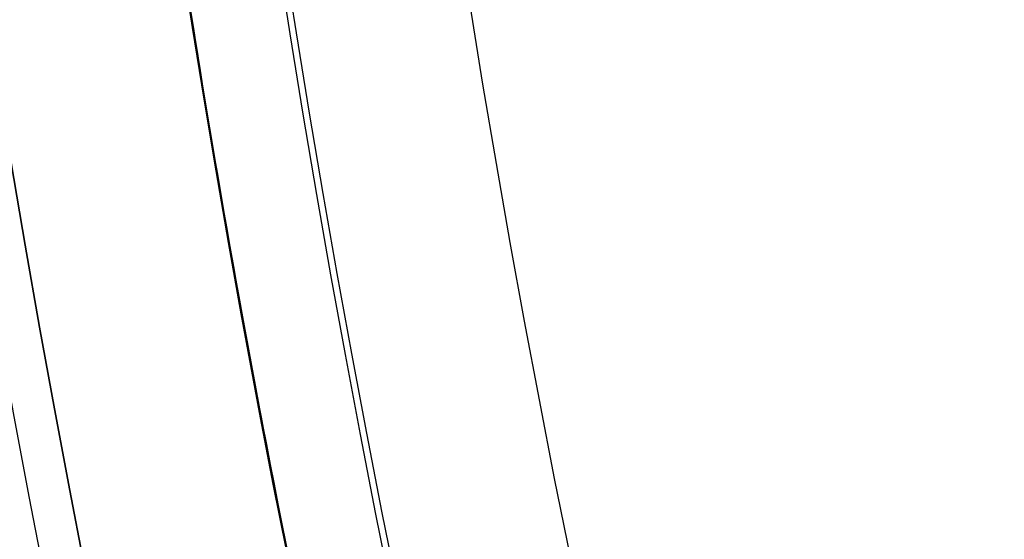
# Model space of a CAD drawing. Header units: millimetres. Extents: x -171 to 4, y -171 to 4.
# Tile 33 of 163: x -143.712 to -143.354, y -139.878 to -139.69. Entities that reach past the tile are written whole.
import ezdxf

# ---------------------------------------------------------------- set-up
doc = ezdxf.new("R2010")
doc.units = ezdxf.units.MM
doc.layers.add('Layer 01', color=18, linetype='Continuous', true_color=0x000000)

# ---------------------------------------------------------------- blocks, each defined once
blk = doc.blocks.new('91290A204_Alloy Steel Socket Head Screw')
at = {"layer": 'Layer 01', "color": 7, "true_color": 0xf6f6f3}
blk.add_circle((160.0062533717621, -4.459e-13, 83.54821749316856), 4.85, dxfattribs=at)
for centre, radius in [((160.006253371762, -4.601e-13, 84.0950924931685), 4.87745873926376), ((160.006253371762, -4.582e-13, 82.9426337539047), 4.725)]:
    blk.add_arc(centre, radius, 270, 90, dxfattribs=at)
at = {"layer": 'Layer 01', "color": 7, "true_color": 0xf6f6f3, "extrusion": (0, 0, -1)}
for centre, radius, end in [((-160.006253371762, -4.582e-13, -84.0288012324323), 4.85, 270), ((-160.006253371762, -4.582e-13, -83.0676337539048), 4.85, 270.0000000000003), ((-160.006253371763, -4.582e-13, -88.915175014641), 4.72745873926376, 270), ((-160.006253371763, -4.582e-13, -88.9426337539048), 4.66116747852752, 270)]:
    blk.add_arc(centre, radius, 90.00000000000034, end, dxfattribs=at)
blk = doc.blocks.new('95807A520_Stainless Steel Tapping Insert for Hardwood')
at = {"layer": 'Layer 01', "color": 7, "true_color": 0xf6f6f3, "extrusion": (0, -1, 0)}
for centre, radius, start, end in [((-111.866603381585, -2.64e-14, -16.1714280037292), 4.762500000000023, 180.0000000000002, 248.3999999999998), ((-111.866603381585, -4.26e-14, -14.50353545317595), 4.762499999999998, 318.3685682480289, 198.3356808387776), ((-111.866603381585, -4.43e-14, -5.888702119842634), 4.762500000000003, 180, 44.61106782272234), ((-111.866603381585, -4.43e-14, -4.23342800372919), 4.7625, 180, 3.95e-14)]:
    blk.add_arc(centre, radius, start, end, dxfattribs=at)
at = {"layer": 'Layer 01', "color": 7, "true_color": 0xf6f6f3}
for points, knots in [([(-117.21485285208, 14.2664280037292, -2.11999698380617), (-116.972172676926, 14.3009619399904, -2.638505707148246), (-116.653258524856, 14.3357033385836, -3.117764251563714), (-115.984369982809, 14.3944136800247, -3.855440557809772), (-115.546365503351, 14.4277890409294, -4.272427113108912), (-114.296924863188, 14.5162829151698, -4.988552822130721), (-113.615079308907, 14.5618335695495, -5.218764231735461), (-112.433012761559, 14.63676050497, -5.374217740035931), (-111.685416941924, 14.6794056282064, -5.412509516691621), (-110.175042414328, 14.7803270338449, -5.00249285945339), (-109.574754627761, 14.8247584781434, -4.70849787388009), (-108.621370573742, 14.9037682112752, -3.990056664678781), (-108.116487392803, 14.9456462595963, -3.510408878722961), (-107.395937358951, 15.0424591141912, -2.27502284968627), (-107.186085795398, 15.0867113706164, -1.67826394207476), (-107.021776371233, 15.1644374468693, -0.5780262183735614), (-106.99720447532, 15.205027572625, 0.0585179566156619), (-107.167072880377, 15.2570280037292, 0.771893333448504)], [0, 0, 0, 0, 3.89373456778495, 3.89373456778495, 6.772151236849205, 6.772151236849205, 9.594493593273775, 9.594493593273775, 11.49210393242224, 11.49210393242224, 12.88504231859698, 12.88504231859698, 14.00233571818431, 14.00233571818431, 14.87464618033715, 14.87464618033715, 15.55015912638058, 15.55015912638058, 15.55015912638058, 15.55015912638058]), ([(-114.857352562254, 15.2570280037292, 3.70632238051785), (-114.606189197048, 15.2431238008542, 3.926860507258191), (-114.33276359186, 15.2288903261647, 4.120651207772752), (-113.752304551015, 15.2003493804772, 4.447305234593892), (-113.44707415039, 15.1861192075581, 4.579724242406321), (-112.450592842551, 15.1419667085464, 4.894622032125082), (-111.794461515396, 15.1171903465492, 4.936360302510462), (-110.572802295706, 15.0674763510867, 4.823084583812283), (-109.949774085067, 15.0405232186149, 4.639986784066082), (-108.729460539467, 14.9842408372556, 4.005892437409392), (-108.21946500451, 14.959471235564, 3.559369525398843), (-107.407694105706, 14.9096259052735, 2.582571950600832), (-107.086344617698, 14.8826595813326, 1.994232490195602), (-106.659626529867, 14.826525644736, 0.645610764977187), (-106.611439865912, 14.8017623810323, -0.0509080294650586), (-106.699960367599, 14.7648597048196, -1.01677684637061), (-106.763989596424, 14.7516026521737, -1.35308866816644), (-107.057678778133, 14.7108315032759, -2.35596885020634), (-107.388030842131, 14.683511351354, -2.984918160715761), (-108.050788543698, 14.6451591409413, -3.800517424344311), (-108.296897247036, 14.6329396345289, -4.048612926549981), (-109.096275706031, 14.5945032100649, -4.716003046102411), (-109.711587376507, 14.567876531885, -5.055776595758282), (-111.114892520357, 14.5126307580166, -5.510559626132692), (-111.84726158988, 14.4879256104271, -5.573164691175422), (-113.238022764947, 14.4379743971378, -5.457491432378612), (-113.933121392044, 14.4114045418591, -5.262296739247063), (-114.819457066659, 14.3752710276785, -4.818125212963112), (-115.056692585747, 14.3653349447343, -4.676460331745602), (-115.638625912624, 14.3402401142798, -4.267927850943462), (-115.963274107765, 14.3259235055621, -3.977462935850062), (-116.531688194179, 14.296466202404, -3.341827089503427), (-116.777314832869, 14.2815076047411, -2.997857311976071), (-116.983262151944, 14.2664280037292, -2.63020201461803)], [-26.02334530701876, -26.02334530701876, -26.02334530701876, -26.02334530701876, -25.40158608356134, -25.40158608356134, -24.78428439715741, -24.78428439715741, -23.45753944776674, -23.45753944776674, -21.99471859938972, -21.99471859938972, -20.33068141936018, -20.33068141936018, -18.50661025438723, -18.50661025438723, -16.4458212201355, -16.4458212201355, -15.32561042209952, -15.32561042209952, -13.01845060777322, -13.01845060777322, -11.87911968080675, -11.87911968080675, -9.577616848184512, -9.577616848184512, -7.004808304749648, -7.004808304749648, -4.298051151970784, -4.298051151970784, -3.254137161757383, -3.254137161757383, -1.608245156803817, -1.608245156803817, 0, 0, 0, 0]), ([(-116.983262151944, 14.2664280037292, -2.63020201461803), (-117.186218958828, 14.2464890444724, -2.235380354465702), (-117.342794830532, 14.2264272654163, -1.818397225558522), (-117.555117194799, 14.1871943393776, -0.9640570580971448), (-117.611846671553, 14.1681404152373, -0.5299226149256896), (-117.630955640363, 14.1188842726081, 0.6451843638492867), (-117.500554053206, 14.0864519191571, 1.379444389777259), (-116.958544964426, 14.0185522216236, 2.78573545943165), (-116.541513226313, 13.9841194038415, 3.439994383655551), (-115.495591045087, 13.9209122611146, 4.52485316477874), (-114.885156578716, 13.8885444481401, 4.95302154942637), (-113.50903510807, 13.8206614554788, 5.566897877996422), (-112.752043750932, 13.7862235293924, 5.736207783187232), (-111.944947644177, 13.7523349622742, 5.752700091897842), (-111.905767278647, 13.7506967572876, 5.753099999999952), (-111.866603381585, 13.7490661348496, 5.75309999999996)], [0, 0, 0, 0, 1.337212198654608, 1.337212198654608, 2.651684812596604, 2.651684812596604, 4.876884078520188, 4.876884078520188, 7.189840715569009, 7.189840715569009, 9.413898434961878, 9.413898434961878, 11.72554801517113, 11.72554801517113, 11.84352534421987, 11.84352534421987, 11.84352534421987, 11.84352534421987]), ([(-111.866603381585, 13.7743030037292, 5.75309999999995), (-112.582367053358, 13.8041044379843, 5.753099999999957), (-113.292357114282, 13.8359691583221, 5.619523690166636), (-114.651028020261, 13.9016919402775, 5.088775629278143), (-115.283462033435, 13.9349420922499, 4.68762958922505), (-116.376690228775, 13.99831273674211, 3.652432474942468), (-116.821140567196, 14.03157240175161, 3.022238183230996), (-117.429330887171, 14.09941661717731, 1.644692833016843), (-117.594912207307, 14.13269144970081, 0.9140919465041), (-117.628697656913, 14.18025501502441, -0.2142839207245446), (-117.601284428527, 14.19651648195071, -0.6009440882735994), (-117.467832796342, 14.23089345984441, -1.371324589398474), (-117.360456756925, 14.24862304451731, -1.752672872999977), (-117.21485285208, 14.2664280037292, -2.11999698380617)], [0, 0, 0, 0, 2.158084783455, 2.158084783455, 4.392214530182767, 4.392214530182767, 6.691039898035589, 6.691039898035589, 8.925075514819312, 8.925075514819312, 10.08879164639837, 10.08879164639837, 11.27791687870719, 11.27791687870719, 11.27791687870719, 11.27791687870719]), ([(-111.866603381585, 12.1868030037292, 5.75309999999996), (-112.614671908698, 12.2179494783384, 5.75309999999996), (-113.35588492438, 12.2513268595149, 5.60719244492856), (-114.733987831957, 12.3184471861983, 5.04232215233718), (-115.358793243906, 12.3515449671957, 4.6315941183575), (-116.436941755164, 12.414613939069, 3.57748361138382), (-116.872700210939, 12.448512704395, 2.9369487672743), (-117.457178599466, 12.5164733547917, 1.546785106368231), (-117.609731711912, 12.5495862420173, 0.8146773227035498), (-117.629058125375, 12.6126847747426, -0.6928027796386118), (-117.485568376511, 12.6465192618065, -1.4537456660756), (-116.918354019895, 12.7144691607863, -2.850802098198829), (-116.50953721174, 12.7475981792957, -3.47714942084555), (-115.45921574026, 12.810728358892, -4.558337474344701), (-114.820762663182, 12.8444944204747, -4.99585051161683), (-113.43311885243, 12.9124326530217, -5.585112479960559), (-112.70129580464, 12.9455788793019, -5.740286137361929), (-111.92896089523, 12.97795232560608, -5.752846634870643), (-111.8977764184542, 12.97926246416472, -5.75309999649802), (-111.866603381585, 12.9805751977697, -5.753099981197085)], [-36.41258898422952, -36.41258898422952, -36.41258898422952, -36.41258898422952, -34.1546569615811, -34.1546569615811, -31.92033874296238, -31.92033874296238, -29.60736180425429, -29.60736180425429, -27.37355397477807, -27.37355397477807, -25.06248438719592, -25.06248438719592, -22.82914445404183, -22.82914445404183, -20.52003221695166, -20.52003221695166, -18.28711510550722, -18.28711510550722, -18.19313697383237, -18.19313697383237, -18.19313697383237, -18.19313697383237]), ([(-111.866603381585, 12.95524936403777, -5.753099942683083), (-112.5447569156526, 12.92649763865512, -5.753099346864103), (-113.2181449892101, 12.89697548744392, -5.633185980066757), (-114.575103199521, 12.8318556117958, -5.133262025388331), (-115.23456837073, 12.797389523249, -4.72687010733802), (-116.334055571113, 12.7338891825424, -3.69926326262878), (-116.771266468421, 12.701990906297, -3.096309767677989), (-117.406092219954, 12.6342408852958, -1.7320595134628), (-117.587377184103, 12.5997688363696, -0.9792088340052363), (-117.643070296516, 12.5362081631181, 0.5243072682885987), (-117.528309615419, 12.5044018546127, 1.26004588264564), (-117.017366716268, 12.4366805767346, 2.67491974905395), (-116.615592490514, 12.4022025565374, 3.33658420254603), (-115.595924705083, 12.338577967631, 4.44234403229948), (-114.99619111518, 12.3068672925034, 4.88345082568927), (-113.637092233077, 12.2391769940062, 5.52725013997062), (-112.886079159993, 12.2046930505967, 5.71366116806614), (-112.035912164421, 12.1686476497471, 5.75123299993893), (-111.951224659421, 12.1650894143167, 5.75309999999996), (-111.866603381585, 12.1615661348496, 5.75309999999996)], [-18.19459771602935, -18.19459771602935, -18.19459771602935, -18.19459771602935, -16.14908834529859, -16.14908834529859, -13.8392913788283, -13.8392913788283, -11.61716044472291, -11.61716044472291, -9.308763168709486, -9.308763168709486, -7.087676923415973, -7.087676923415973, -4.780697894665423, -4.780697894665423, -2.560628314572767, -2.560628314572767, -0.2550871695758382, -0.2550871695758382, 0, 0, 0, 0]), ([(-111.866603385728, 10.5993030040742, 5.75309999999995), (-112.6329796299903, 10.6312117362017, 5.753099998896), (-113.3918355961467, 10.6654483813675, 5.59996273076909), (-114.7805943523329, 10.7333514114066, 5.015433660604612), (-115.4010197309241, 10.766359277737, 4.599344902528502), (-116.4705555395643, 10.8292537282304, 3.534560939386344), (-116.9013345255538, 10.8635389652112, 2.888134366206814), (-117.4722472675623, 10.9315602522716, 1.490895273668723), (-117.6173905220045, 10.9645767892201, 0.7580323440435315), (-117.6220494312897, 11.0274879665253, -0.7510233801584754), (-117.4702973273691, 11.0617356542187, -1.512661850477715), (-116.8873870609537, 11.1297513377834, -2.904796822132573), (-116.4723545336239, 11.1627771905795, -3.526091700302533), (-115.4096789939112, 11.2257063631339, -4.597334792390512), (-114.7644194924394, 11.2599137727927, -5.02910179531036), (-113.368575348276, 11.3279233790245, -5.602704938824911), (-112.6358560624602, 11.3609592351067, -5.749315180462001), (-111.8858332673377, 11.39225193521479, -5.753075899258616), (-111.8762177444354, 11.39265349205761, -5.753099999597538), (-111.866603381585, 11.39305537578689, -5.753099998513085)], [-36.41429924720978, -36.41429924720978, -36.41429924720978, -36.41429924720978, -34.10144432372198, -34.10144432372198, -31.86867248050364, -31.86867248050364, -29.54910990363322, -29.54910990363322, -27.31710508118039, -27.31710508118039, -24.99912724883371, -24.99912724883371, -22.76786405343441, -22.76786405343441, -20.45150296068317, -20.45150296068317, -18.22095423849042, -18.22095423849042, -18.19198327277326, -18.19198327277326, -18.19198327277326, -18.19198327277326]), ([(-111.866603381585, 11.36763659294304, -5.753099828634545), (-112.4843942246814, 11.34125759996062, -5.753098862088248), (-113.098987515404, 11.31478847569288, -5.653582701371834), (-114.411735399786, 11.2525814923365, -5.215826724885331), (-115.081543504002, 11.2180714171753, -4.831854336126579), (-116.211070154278, 11.1539843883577, -3.842750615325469), (-116.667050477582, 11.1229075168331, -3.255290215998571), (-117.344806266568, 11.0554583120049, -1.91604709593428), (-117.550587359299, 11.0209444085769, -1.17233779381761), (-117.657590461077, 10.9567670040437, 0.3247375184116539), (-117.568465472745, 10.9258013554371, 1.06293291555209), (-117.108333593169, 10.8584029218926, 2.49109939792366), (-116.731751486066, 10.8238859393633, 3.16413455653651), (-115.755322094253, 10.7596144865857, 4.30334053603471), (-115.172896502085, 10.7287599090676, 4.76543388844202), (-113.841895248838, 10.6614156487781, 5.45700219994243), (-113.101316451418, 10.6268964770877, 5.67064647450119), (-112.182721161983, 10.5873401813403, 5.74659352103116), (-112.024577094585, 10.5806435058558, 5.75309999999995), (-111.866603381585, 10.5740661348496, 5.75309999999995)], [-18.19671116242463, -18.19671116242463, -18.19671116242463, -18.19671116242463, -16.33140960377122, -16.33140960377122, -14.02914718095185, -14.02914718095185, -11.81018757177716, -11.81018757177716, -9.509505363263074, -9.509505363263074, -7.291199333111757, -7.291199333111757, -4.992123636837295, -4.992123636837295, -2.774388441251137, -2.774388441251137, -0.4769460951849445, -0.4769460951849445, 0, 0, 0, 0]), ([(-111.866603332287, 9.01180299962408, 5.75309999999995), (-111.876217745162, 9.01220330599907, 5.75310000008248), (-111.885833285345, 9.01260407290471, 5.75307589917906), (-112.6358560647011, 9.04389677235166, 5.74931518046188), (-113.3685753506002, 9.07693262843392, 5.60270493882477), (-114.7644194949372, 9.14494223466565, 5.029101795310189), (-115.4096789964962, 9.17914964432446, 4.597334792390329), (-116.4723545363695, 9.24207881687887, 3.526091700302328), (-116.8873870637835, 9.27510466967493, 2.904796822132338), (-117.4702973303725, 9.34312035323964, 1.512661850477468), (-117.6220494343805, 9.37736804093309, 0.7510233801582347), (-117.6173905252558, 9.44027921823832, -0.7580323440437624), (-117.4722472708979, 9.47329575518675, -1.490895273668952), (-116.9013345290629, 9.54131704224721, -2.888134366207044), (-116.4705555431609, 9.57560227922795, -3.534560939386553), (-115.4010197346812, 9.63849672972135, -4.599344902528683), (-114.7805943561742, 9.67150459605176, -5.015433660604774), (-113.3918356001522, 9.739407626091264, -5.59996273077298), (-112.6329780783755, 9.773606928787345, -5.753099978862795), (-111.866603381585, 9.805552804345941, -5.753099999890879)], [-36.41469922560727, -36.41469922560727, -36.41469922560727, -36.41469922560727, -36.38577367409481, -36.38577367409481, -34.15871783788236, -34.15871783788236, -31.84598400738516, -31.84598400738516, -29.61821481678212, -29.61821481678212, -27.30386677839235, -27.30386677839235, -25.07535712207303, -25.07535712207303, -22.75942682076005, -22.75942682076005, -20.53015134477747, -20.53015134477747, -18.22091819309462, -18.22091819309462, -18.22091819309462, -18.22091819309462]), ([(-111.866603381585, 9.780045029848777, -5.753099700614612), (-112.4075545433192, 9.756938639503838, -5.753098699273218), (-112.9468622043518, 9.734022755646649, -5.67680020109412), (-114.187248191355, 9.67617702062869, -5.317229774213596), (-114.858593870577, 9.64224611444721, -4.970551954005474), (-116.030868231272, 9.5773800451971, -4.039478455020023), (-116.52055626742, 9.54662335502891, -3.463989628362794), (-117.252219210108, 9.479602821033, -2.157371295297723), (-117.487052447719, 9.44562843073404, -1.438653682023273), (-117.667885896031, 9.38065310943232, 0.0470042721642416), (-117.61270250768, 9.35002624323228, 0.799650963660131), (-117.216976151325, 9.28308432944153, 2.243530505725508), (-116.879497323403, 9.24906687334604, 2.920765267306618), (-115.965537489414, 9.18398060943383, 4.105416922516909), (-115.398693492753, 9.15347667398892, 4.602179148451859), (-114.103910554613, 9.08661755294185, 5.353055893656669), (-113.387680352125, 9.05255768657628, 5.59885051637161), (-112.386126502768, 9.00850003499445, 5.73552449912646), (-112.126244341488, 8.99737650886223, 5.75309999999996), (-111.866603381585, 8.98656613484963, 5.75309999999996)], [-18.19840131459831, -18.19840131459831, -18.19840131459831, -18.19840131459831, -16.56311627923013, -16.56311627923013, -14.30916997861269, -14.30916997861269, -12.05503436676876, -12.05503436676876, -9.799677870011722, -9.799677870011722, -7.548514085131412, -7.548514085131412, -5.291676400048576, -5.291676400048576, -3.043424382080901, -3.043424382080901, -0.7850390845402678, -0.7850390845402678, 0, 0, 0, 0]), ([(-111.866603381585, 7.42430300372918, 5.75309999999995), (-111.8977767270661, 7.42560093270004, 5.75309999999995), (-111.9289612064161, 7.42690369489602, 5.75284662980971), (-112.7012958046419, 7.45927712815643, 5.740286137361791), (-113.4331188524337, 7.49242335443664, 5.58511247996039), (-114.8207626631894, 7.56036158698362, 4.995850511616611), (-115.4592157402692, 7.59412764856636, 4.558337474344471), (-116.5095372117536, 7.6572578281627, 3.477149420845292), (-116.9183540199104, 7.69038684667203, 2.850802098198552), (-117.4855683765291, 7.75833674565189, 1.453745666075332), (-117.6290581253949, 7.79217123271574, 0.6928027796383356), (-117.6097317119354, 7.85526976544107, -0.8146773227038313), (-117.4571785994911, 7.88838265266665, -1.546785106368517), (-116.8727002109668, 7.9563433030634, -2.936948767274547), (-116.4369417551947, 7.99024206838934, -3.577483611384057), (-115.3587932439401, 8.0533110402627, -4.631594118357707), (-114.7339878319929, 8.08640882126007, -5.042322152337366), (-113.3558850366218, 8.153529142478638, -5.607192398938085), (-112.6146621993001, 8.186668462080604, -5.753099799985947), (-111.866603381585, 8.21804432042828, -5.75309999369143)], [-36.41355429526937, -36.41355429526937, -36.41355429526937, -36.41355429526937, -36.31971614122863, -36.31971614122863, -34.09010265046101, -34.09010265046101, -31.78440676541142, -31.78440676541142, -29.55437107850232, -29.55437107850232, -27.24672073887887, -27.24672073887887, -25.01621784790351, -25.01621784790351, -22.70666297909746, -22.70666297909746, -20.47565045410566, -20.47565045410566, -18.22105942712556, -18.22105942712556, -18.22105942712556, -18.22105942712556]), ([(-111.866603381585, 8.192693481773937, -5.753099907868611), (-112.2867828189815, 8.174836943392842, -5.753099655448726), (-112.7066622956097, 8.15704569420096, -5.707068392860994), (-113.853620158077, 8.1048805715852, -5.451327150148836), (-114.549325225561, 8.07062664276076, -5.144727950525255), (-115.773788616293, 8.00486024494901, -4.287445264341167), (-116.293390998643, 7.9748901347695, -3.748577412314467), (-117.105876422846, 7.90861007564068, -2.493221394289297), (-117.387081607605, 7.8743224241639, -1.786187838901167), (-117.658592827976, 7.80844400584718, -0.3163994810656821), (-117.651162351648, 7.77852097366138, 0.4314239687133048), (-117.350376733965, 7.71234935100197, 1.896128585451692), (-117.054820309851, 7.67803008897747, 2.597976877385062), (-116.217556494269, 7.6120411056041, 3.836078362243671), (-115.688340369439, 7.58215170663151, 4.363555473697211), (-114.446973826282, 7.51609116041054, 5.197086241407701), (-113.743518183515, 7.4817425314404, 5.490464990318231), (-112.628382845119, 7.43143591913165, 5.7152687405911), (-112.247538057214, 7.41492667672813, 5.75309999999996), (-111.866603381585, 7.39906613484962, 5.75309999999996)], [-18.19932908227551, -18.19932908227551, -18.19932908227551, -18.19932908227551, -16.92823135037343, -16.92823135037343, -14.66060681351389, -14.66060681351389, -12.4271073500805, -12.4271073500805, -10.15765416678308, -10.15765416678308, -7.926271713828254, -7.926271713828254, -5.654964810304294, -5.654964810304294, -3.425541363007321, -3.425541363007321, -1.152361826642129, -1.152361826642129, 0, 0, 0, 0]), ([(-117.21485285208, 6.1384280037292, 2.11999698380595), (-117.360456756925, 6.156232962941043, 1.752672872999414), (-117.467832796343, 6.173962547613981, 1.371324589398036), (-117.601284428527, 6.208339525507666, 0.6009440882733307), (-117.6286976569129, 6.224600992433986, 0.2142839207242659), (-117.594912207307, 6.272164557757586, -0.9140919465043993), (-117.4293308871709, 6.305439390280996, -1.64469283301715), (-116.8211405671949, 6.373283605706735, -3.022238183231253), (-116.3766902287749, 6.406543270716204, -3.652432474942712), (-115.283462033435, 6.469913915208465, -4.68762958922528), (-114.651028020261, 6.503164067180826, -5.088775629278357), (-113.292357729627, 6.568886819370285, -5.619523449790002), (-112.58234655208, 6.600232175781, -5.753099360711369), (-111.866603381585, 6.630506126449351, -5.753099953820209)], [-29.48549580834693, -29.48549580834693, -29.48549580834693, -29.48549580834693, -28.29662808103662, -28.29662808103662, -27.13316395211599, -27.13316395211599, -24.89961211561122, -24.89961211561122, -22.60128455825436, -22.60128455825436, -20.36763861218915, -20.36763861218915, -18.21002315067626, -18.21002315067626, -18.21002315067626, -18.21002315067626]), ([(-111.866603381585, 6.605488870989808, -5.753099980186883), (-112.1586381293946, 6.593069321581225, -5.753100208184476), (-112.4508883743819, 6.580605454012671, -5.730864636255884), (-113.4899833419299, 6.5345867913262, -5.571115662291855), (-114.2090524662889, 6.500127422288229, -5.309010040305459), (-115.4867511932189, 6.433524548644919, -4.531746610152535), (-116.0373107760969, 6.40355736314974, -4.030806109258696), (-116.9318103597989, 6.33819571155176, -2.831479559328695), (-117.2606117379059, 6.303721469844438, -2.139679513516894), (-117.5688516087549, 6.24740967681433, -0.914873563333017), (-117.6270754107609, 6.225708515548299, -0.4116701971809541), (-117.6108060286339, 6.183346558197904, 0.5990300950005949), (-117.535812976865, 6.161106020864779, 1.102134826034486), (-117.395946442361, 6.13842800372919, 1.58887536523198)], [-10.71592172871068, -10.71592172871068, -10.71592172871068, -10.71592172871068, -9.832656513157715, -9.832656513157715, -7.55020667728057, -7.55020667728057, -5.329084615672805, -5.329084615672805, -3.044763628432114, -3.044763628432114, -1.525645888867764, -1.525645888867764, 0, 0, 0, 0]), ([(-114.471763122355, 5.14782800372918, -3.98679683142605), (-114.012558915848, 5.171895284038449, -4.315612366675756), (-113.498881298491, 5.196384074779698, -4.560741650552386), (-112.252603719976, 5.250846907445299, -4.904417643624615), (-111.634131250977, 5.274073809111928, -4.904027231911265), (-110.547729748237, 5.318554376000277, -4.796481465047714), (-109.929068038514, 5.345477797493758, -4.610635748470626), (-108.711797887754, 5.401959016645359, -3.969189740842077), (-108.206593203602, 5.426737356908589, -3.518265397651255), (-107.407734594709, 5.476441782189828, -2.544379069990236), (-107.091660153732, 5.503378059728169, -1.957106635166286), (-106.672627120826, 5.559718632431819, -0.6048899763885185), (-106.631339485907, 5.584489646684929, 0.0915308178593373), (-106.758182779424, 5.63407368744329, 1.381524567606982), (-106.952738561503, 5.660766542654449, 2.034550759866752), (-107.619854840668, 5.71647764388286, 3.312521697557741), (-108.089039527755, 5.741156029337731, 3.85085047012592), (-109.118405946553, 5.790767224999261, 4.706125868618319), (-109.732609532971, 5.817410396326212, 5.043311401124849), (-111.136277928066, 5.872804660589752, 5.494229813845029), (-111.868520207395, 5.897553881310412, 5.552937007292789), (-113.248386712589, 5.947337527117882, 5.434592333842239), (-113.940865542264, 5.973925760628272, 5.238128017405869), (-114.864548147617, 6.011753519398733, 4.77201228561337), (-115.138400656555, 6.023330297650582, 4.602775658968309), (-115.800295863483, 6.052305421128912, 4.110243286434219), (-116.162023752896, 6.068927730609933, 3.755197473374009), (-116.77001833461, 6.103573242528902, 2.981545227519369), (-117.020136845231, 6.121023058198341, 2.563986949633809), (-117.21485285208, 6.1384280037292, 2.11999698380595)], [0, 0, 0, 0, 0.7081074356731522, 0.7081074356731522, 1.620812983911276, 1.620812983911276, 2.914039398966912, 2.914039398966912, 4.401088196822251, 4.401088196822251, 6.041905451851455, 6.041905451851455, 7.916478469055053, 7.916478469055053, 9.954668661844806, 9.954668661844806, 12.26821290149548, 12.26821290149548, 14.76264455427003, 14.76264455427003, 17.56487924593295, 17.56487924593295, 20.54114266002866, 20.54114266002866, 21.88185927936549, 21.88185927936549, 23.98344891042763, 23.98344891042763, 26.02472951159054, 26.02472951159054, 26.02472951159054, 26.02472951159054])]:
    blk.add_open_spline(points, degree=3, knots=knots, dxfattribs=at)
for points, weights, knots in [([(-110.6939989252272, 14.74666381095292, -5.138096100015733), (-111.2728595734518, 14.71786701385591, -5.270202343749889), (-111.866603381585, 14.69088084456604, -5.270202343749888), (-114.0495926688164, 14.59166209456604, -5.270202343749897), (-115.5931991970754, 14.49244334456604, -3.726595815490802), (-117.1368057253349, 14.39322459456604, -2.182989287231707), (-117.1368057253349, 14.29400584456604), (-117.1368057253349, 14.19478709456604, 2.182989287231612), (-115.5931991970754, 14.09556834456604, 3.726595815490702), (-114.0495926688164, 13.99634959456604, 5.270202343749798), (-111.866603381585, 13.89713084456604, 5.270202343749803), (-109.6836140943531, 13.79791209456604, 5.270202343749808), (-108.1400075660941, 13.69869334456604, 3.726595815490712), (-106.5964010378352, 13.59947459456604, 2.182989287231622), (-106.5964010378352, 13.50025584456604), (-106.5964010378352, 13.40103709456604, -2.182989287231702), (-108.1400075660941, 13.30181834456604, -3.726595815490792), (-109.6836140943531, 13.20259959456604, -5.270202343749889), (-111.866603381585, 13.10338084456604, -5.270202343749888), (-114.0495926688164, 13.00416209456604, -5.270202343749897), (-115.5931991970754, 12.90494334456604, -3.726595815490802), (-117.1368057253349, 12.80572459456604, -2.182989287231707), (-117.1368057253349, 12.70650584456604), (-117.1368057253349, 12.60728709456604, 2.182989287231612), (-115.5931991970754, 12.50806834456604, 3.726595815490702), (-114.0495926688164, 12.40884959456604, 5.270202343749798), (-111.866603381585, 12.30963084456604, 5.270202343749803), (-109.6836140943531, 12.21041209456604, 5.270202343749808), (-108.1400075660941, 12.11119334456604, 3.726595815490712), (-106.5964010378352, 12.01197459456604, 2.182989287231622), (-106.5964010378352, 11.91275584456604), (-106.5964010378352, 11.81353709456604, -2.182989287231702), (-108.1400075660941, 11.71431834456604, -3.726595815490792), (-109.6836140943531, 11.61509959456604, -5.270202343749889), (-111.866603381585, 11.51588084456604, -5.270202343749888), (-114.0495926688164, 11.41666209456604, -5.270202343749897), (-115.5931991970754, 11.31744334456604, -3.726595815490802), (-117.1368057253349, 11.21822459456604, -2.182989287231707), (-117.1368057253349, 11.11900584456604), (-117.1368057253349, 11.01978709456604, 2.182989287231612), (-115.5931991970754, 10.92056834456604, 3.726595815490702), (-114.0495926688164, 10.82134959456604, 5.270202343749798), (-111.866603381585, 10.72213084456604, 5.270202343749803), (-109.6836140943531, 10.62291209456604, 5.270202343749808), (-108.1400075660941, 10.52369334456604, 3.726595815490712), (-106.5964010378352, 10.42447459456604, 2.182989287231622), (-106.5964010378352, 10.32525584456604), (-106.5964010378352, 10.22603709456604, -2.182989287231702), (-108.1400075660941, 10.12681834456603, -3.726595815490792), (-109.6836140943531, 10.02759959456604, -5.270202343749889), (-111.866603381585, 9.928380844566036, -5.270202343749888), (-114.0495926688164, 9.82916209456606, -5.270202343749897), (-115.5931991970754, 9.729943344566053, -3.726595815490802), (-117.1368057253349, 9.630724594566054, -2.182989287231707), (-117.1368057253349, 9.531505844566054), (-117.1368057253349, 9.432287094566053, 2.182989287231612), (-115.5931991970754, 9.333068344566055, 3.726595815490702), (-114.0495926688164, 9.233849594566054, 5.270202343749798), (-111.866603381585, 9.134630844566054, 5.270202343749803), (-109.6836140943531, 9.035412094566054, 5.270202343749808), (-108.1400075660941, 8.936193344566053, 3.726595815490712), (-106.5964010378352, 8.836974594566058, 2.182989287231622), (-106.5964010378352, 8.737755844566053), (-106.5964010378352, 8.638537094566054, -2.182989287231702), (-108.1400075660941, 8.539318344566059, -3.726595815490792), (-109.6836140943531, 8.440099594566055, -5.270202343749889), (-111.866603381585, 8.340880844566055, -5.270202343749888), (-114.0495926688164, 8.241662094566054, -5.270202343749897), (-115.5931991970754, 8.142443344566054, -3.726595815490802), (-117.1368057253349, 8.043224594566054, -2.182989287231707), (-117.1368057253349, 7.944005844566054), (-117.1368057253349, 7.844787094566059, 2.182989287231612), (-115.5931991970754, 7.745568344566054, 3.726595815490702), (-114.0495926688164, 7.646349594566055, 5.270202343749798), (-111.866603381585, 7.547130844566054, 5.270202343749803), (-109.6836140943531, 7.447912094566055, 5.270202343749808), (-108.1400075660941, 7.348693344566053, 3.726595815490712), (-106.5964010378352, 7.249474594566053, 2.182989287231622), (-106.5964010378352, 7.150255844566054), (-106.5964010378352, 7.051037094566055, -2.182989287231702), (-108.1400075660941, 6.951818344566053, -3.726595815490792), (-109.6836140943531, 6.852599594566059, -5.270202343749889), (-111.866603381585, 6.753380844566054, -5.270202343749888), (-114.0495926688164, 6.654162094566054, -5.270202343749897), (-115.5931991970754, 6.554943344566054, -3.726595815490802), (-117.1368057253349, 6.455724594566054, -2.182989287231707), (-117.1368057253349, 6.356505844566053), (-117.1368057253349, 6.257287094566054, 2.182989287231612), (-115.5931991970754, 6.158068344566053, 3.726595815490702), (-114.0495926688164, 6.05884959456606, 5.270202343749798), (-111.866603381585, 5.959630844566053, 5.270202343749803), (-109.6836140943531, 5.860412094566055, 5.270202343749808), (-108.1400075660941, 5.761193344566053, 3.726595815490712), (-107.3739851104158, 5.711955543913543, 2.960573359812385), (-106.9722253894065, 5.658665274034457, 1.954506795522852)], [0.9687857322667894, 0.9780816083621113, 1, 0.923879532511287, 1, 0.923879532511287, 1, 0.923879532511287, 1, 0.923879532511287, 1, 0.923879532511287, 1, 0.923879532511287, 1, 0.923879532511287, 1, 0.923879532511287, 1, 0.923879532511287, 1, 0.923879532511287, 1, 0.923879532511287, 1, 0.923879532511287, 1, 0.923879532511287, 1, 0.923879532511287, 1, 0.923879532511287, 1, 0.923879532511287, 1, 0.923879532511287, 1, 0.923879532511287, 1, 0.923879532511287, 1, 0.923879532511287, 1, 0.923879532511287, 1, 0.923879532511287, 1, 0.923879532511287, 1, 0.923879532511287, 1, 0.923879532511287, 1, 0.923879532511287, 1, 0.923879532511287, 1, 0.923879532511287, 1, 0.923879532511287, 1, 0.923879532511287, 1, 0.923879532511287, 1, 0.923879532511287, 1, 0.923879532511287, 1, 0.923879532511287, 1, 0.923879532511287, 1, 0.923879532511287, 1, 0.923879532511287, 1, 0.923879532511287, 1, 0.923879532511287, 1, 0.923879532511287, 1, 0.923879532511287, 1, 0.923879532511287, 1, 0.923879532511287, 1, 0.923879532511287, 1, 0.923879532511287, 1, 0.9607185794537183, 0.9619789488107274], [46.52739891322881, 46.52739891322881, 46.52739891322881, 47.90684524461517, 47.90684524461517, 52.69752976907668, 52.69752976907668, 57.4882142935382, 57.4882142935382, 62.27889881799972, 62.27889881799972, 67.06958334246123, 67.06958334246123, 71.86026786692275, 71.86026786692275, 76.65095239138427, 76.65095239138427, 81.44163691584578, 81.44163691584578, 86.2323214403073, 86.2323214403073, 91.02300596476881, 91.02300596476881, 95.81369048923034, 95.81369048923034, 100.6043750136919, 100.6043750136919, 105.3950595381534, 105.3950595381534, 110.1857440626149, 110.1857440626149, 114.9764285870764, 114.9764285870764, 119.7671131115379, 119.7671131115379, 124.5577976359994, 124.5577976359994, 129.3484821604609, 129.3484821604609, 134.1391666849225, 134.1391666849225, 138.929851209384, 138.929851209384, 143.7205357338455, 143.7205357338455, 148.511220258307, 148.511220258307, 153.3019047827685, 153.3019047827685, 158.09258930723, 158.09258930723, 162.8832738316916, 162.8832738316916, 167.6739583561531, 167.6739583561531, 172.4646428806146, 172.4646428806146, 177.2553274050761, 177.2553274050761, 182.0460119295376, 182.0460119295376, 186.8366964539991, 186.8366964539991, 191.6273809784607, 191.6273809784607, 196.4180655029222, 196.4180655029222, 201.2087500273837, 201.2087500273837, 205.9994345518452, 205.9994345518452, 210.7901190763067, 210.7901190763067, 215.5808036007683, 215.5808036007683, 220.3714881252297, 220.3714881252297, 225.1621726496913, 225.1621726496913, 229.9528571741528, 229.9528571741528, 234.7435416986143, 234.7435416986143, 239.5342262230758, 239.5342262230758, 244.3249107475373, 244.3249107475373, 249.1155952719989, 249.1155952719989, 253.9062797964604, 253.9062797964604, 258.6969643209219, 258.6969643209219, 263.4876488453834, 263.4876488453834, 265.9598471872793, 265.9598471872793, 265.9598471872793]), ([(-106.7876247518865, 14.74932422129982, -1.406772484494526), (-107.1582381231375, 14.68153121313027, -2.7448263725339), (-108.1400075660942, 14.61842579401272, -3.726595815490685), (-109.6836140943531, 14.51920704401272, -5.270202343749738), (-111.866603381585, 14.41998829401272, -5.270202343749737), (-114.0495926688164, 14.32076954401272, -5.270202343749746), (-115.5931991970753, 14.22155079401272, -3.726595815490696), (-117.1368057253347, 14.12233204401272, -2.182989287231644), (-117.1368057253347, 14.02311329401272), (-117.1368057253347, 13.92389454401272, 2.182989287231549), (-115.5931991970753, 13.82467579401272, 3.726595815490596), (-114.0495926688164, 13.72545704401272, 5.270202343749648), (-111.866603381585, 13.62623829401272, 5.270202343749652), (-109.6836140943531, 13.52701954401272, 5.270202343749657), (-108.1400075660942, 13.42780079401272, 3.726595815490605), (-106.5964010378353, 13.32858204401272, 2.18298928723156), (-106.5964010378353, 13.22936329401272), (-106.5964010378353, 13.13014454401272, -2.18298928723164), (-108.1400075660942, 13.03092579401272, -3.726595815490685), (-109.6836140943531, 12.93170704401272, -5.270202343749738), (-111.866603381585, 12.83248829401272, -5.270202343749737), (-114.0495926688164, 12.73326954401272, -5.270202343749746), (-115.5931991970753, 12.63405079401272, -3.726595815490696), (-117.1368057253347, 12.53483204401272, -2.182989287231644), (-117.1368057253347, 12.43561329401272), (-117.1368057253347, 12.33639454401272, 2.182989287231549), (-115.5931991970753, 12.23717579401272, 3.726595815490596), (-114.0495926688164, 12.13795704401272, 5.270202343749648), (-111.866603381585, 12.03873829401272, 5.270202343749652), (-109.6836140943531, 11.93951954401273, 5.270202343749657), (-108.1400075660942, 11.84030079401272, 3.726595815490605), (-106.5964010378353, 11.74108204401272, 2.18298928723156), (-106.5964010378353, 11.64186329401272), (-106.5964010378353, 11.54264454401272, -2.18298928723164), (-108.1400075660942, 11.44342579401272, -3.726595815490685), (-109.6836140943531, 11.34420704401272, -5.270202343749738), (-111.866603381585, 11.24498829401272, -5.270202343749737), (-114.0495926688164, 11.14576954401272, -5.270202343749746), (-115.5931991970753, 11.04655079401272, -3.726595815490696), (-117.1368057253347, 10.94733204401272, -2.182989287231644), (-117.1368057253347, 10.84811329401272), (-117.1368057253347, 10.74889454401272, 2.182989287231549), (-115.5931991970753, 10.64967579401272, 3.726595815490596), (-114.0495926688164, 10.55045704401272, 5.270202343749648), (-111.866603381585, 10.45123829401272, 5.270202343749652), (-109.6836140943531, 10.35201954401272, 5.270202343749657), (-108.1400075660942, 10.25280079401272, 3.726595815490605), (-106.5964010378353, 10.15358204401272, 2.18298928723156), (-106.5964010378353, 10.05436329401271), (-106.5964010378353, 9.95514454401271, -2.18298928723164), (-108.1400075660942, 9.855925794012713, -3.726595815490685), (-109.6836140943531, 9.756707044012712, -5.270202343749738), (-111.866603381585, 9.657488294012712, -5.270202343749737), (-114.0495926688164, 9.558269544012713, -5.270202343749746), (-115.5931991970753, 9.459050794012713, -3.726595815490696), (-117.1368057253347, 9.359832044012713, -2.182989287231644), (-117.1368057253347, 9.260613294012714), (-117.1368057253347, 9.161394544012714, 2.182989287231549), (-115.5931991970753, 9.062175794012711, 3.726595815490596), (-114.0495926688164, 8.962957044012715, 5.270202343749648), (-111.866603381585, 8.863738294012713, 5.270202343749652), (-109.6836140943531, 8.764519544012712, 5.270202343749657), (-108.1400075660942, 8.665300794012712, 3.726595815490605), (-106.5964010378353, 8.566082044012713, 2.18298928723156), (-106.5964010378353, 8.466863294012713), (-106.5964010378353, 8.367644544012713, -2.18298928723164), (-108.1400075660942, 8.268425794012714, -3.726595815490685), (-109.6836140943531, 8.169207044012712, -5.270202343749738), (-111.866603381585, 8.069988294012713, -5.270202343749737), (-114.0495926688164, 7.970769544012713, -5.270202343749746), (-115.5931991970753, 7.871550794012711, -3.726595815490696), (-117.1368057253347, 7.772332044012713, -2.182989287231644), (-117.1368057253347, 7.673113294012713), (-117.1368057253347, 7.573894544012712, 2.182989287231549), (-115.5931991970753, 7.474675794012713, 3.726595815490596), (-114.0495926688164, 7.375457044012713, 5.270202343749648), (-111.866603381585, 7.276238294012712, 5.270202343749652), (-109.6836140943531, 7.177019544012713, 5.270202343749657), (-108.1400075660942, 7.077800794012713, 3.726595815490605), (-106.5964010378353, 6.978582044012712, 2.18298928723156), (-106.5964010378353, 6.879363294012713), (-106.5964010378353, 6.780144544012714, -2.18298928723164), (-108.1400075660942, 6.680925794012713, -3.726595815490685), (-109.6836140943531, 6.581707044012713, -5.270202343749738), (-111.866603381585, 6.482488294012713, -5.270202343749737), (-114.0495926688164, 6.383269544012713, -5.270202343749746), (-115.5931991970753, 6.284050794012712, -3.726595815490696), (-117.1368057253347, 6.184832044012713, -2.182989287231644), (-117.1368057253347, 6.085613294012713), (-117.1368057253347, 5.986394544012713, 2.182989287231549), (-115.5931991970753, 5.887175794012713, 3.726595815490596), (-114.0495926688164, 5.787957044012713, 5.270202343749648), (-111.866603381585, 5.688738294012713, 5.270202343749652), (-111.5096603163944, 5.672514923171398, 5.270202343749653), (-111.1559770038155, 5.655533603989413, 5.222072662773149)], [0.9655572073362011, 0.9502060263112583, 1, 0.923879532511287, 1, 0.923879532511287, 1, 0.923879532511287, 1, 0.923879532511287, 1, 0.923879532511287, 1, 0.923879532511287, 1, 0.923879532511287, 1, 0.923879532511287, 1, 0.923879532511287, 1, 0.923879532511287, 1, 0.923879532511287, 1, 0.923879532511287, 1, 0.923879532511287, 1, 0.923879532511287, 1, 0.923879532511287, 1, 0.923879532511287, 1, 0.923879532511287, 1, 0.923879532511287, 1, 0.923879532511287, 1, 0.923879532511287, 1, 0.923879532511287, 1, 0.923879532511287, 1, 0.923879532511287, 1, 0.923879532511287, 1, 0.923879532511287, 1, 0.923879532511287, 1, 0.923879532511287, 1, 0.923879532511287, 1, 0.923879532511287, 1, 0.923879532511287, 1, 0.923879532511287, 1, 0.923879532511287, 1, 0.923879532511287, 1, 0.923879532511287, 1, 0.923879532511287, 1, 0.923879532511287, 1, 0.923879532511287, 1, 0.923879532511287, 1, 0.923879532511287, 1, 0.923879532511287, 1, 0.923879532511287, 1, 0.923879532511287, 1, 0.923879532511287, 1, 0.923879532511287, 1, 0.923879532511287, 1, 0.9867070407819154, 0.9780567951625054], [78.30815438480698, 78.30815438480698, 78.30815438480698, 81.44197936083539, 81.44197936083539, 86.23268402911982, 86.23268402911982, 91.02338869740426, 91.02338869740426, 95.81409336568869, 95.81409336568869, 100.6047980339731, 100.6047980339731, 105.3955027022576, 105.3955027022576, 110.186207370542, 110.186207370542, 114.9769120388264, 114.9769120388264, 119.7676167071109, 119.7676167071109, 124.5583213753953, 124.5583213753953, 129.3490260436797, 129.3490260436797, 134.1397307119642, 134.1397307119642, 138.9304353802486, 138.9304353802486, 143.721140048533, 143.721140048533, 148.5118447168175, 148.5118447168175, 153.3025493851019, 153.3025493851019, 158.0932540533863, 158.0932540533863, 162.8839587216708, 162.8839587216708, 167.6746633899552, 167.6746633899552, 172.4653680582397, 172.4653680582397, 177.2560727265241, 177.2560727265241, 182.0467773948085, 182.0467773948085, 186.837482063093, 186.837482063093, 191.6281867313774, 191.6281867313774, 196.4188913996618, 196.4188913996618, 201.2095960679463, 201.2095960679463, 206.0003007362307, 206.0003007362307, 210.7910054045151, 210.7910054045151, 215.5817100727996, 215.5817100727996, 220.372414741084, 220.372414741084, 225.1631194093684, 225.1631194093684, 229.9538240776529, 229.9538240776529, 234.7445287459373, 234.7445287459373, 239.5352334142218, 239.5352334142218, 244.3259380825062, 244.3259380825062, 249.1166427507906, 249.1166427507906, 253.9073474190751, 253.9073474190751, 258.6980520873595, 258.6980520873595, 263.4887567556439, 263.4887567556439, 268.2794614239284, 268.2794614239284, 273.0701660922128, 273.0701660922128, 277.8608707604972, 277.8608707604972, 282.6515754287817, 282.6515754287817, 287.4422800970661, 287.4422800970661, 292.2329847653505, 292.2329847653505, 297.023689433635, 297.023689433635, 297.8602928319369, 297.8602928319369, 297.8602928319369]), ([(-113.6197965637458, 14.72487160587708, -4.428060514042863), (-114.5368038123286, 14.67118576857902, -4.064991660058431), (-115.234199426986, 14.6215804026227, -3.36759604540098), (-116.629103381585, 14.52236165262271, -1.972692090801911), (-116.629103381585, 14.4231429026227)], [0.961999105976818, 0.9604369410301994, 1, 0.923879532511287, 1], [-6.003548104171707, -6.003548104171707, -6.003548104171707, -3.950371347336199, -3.950371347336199, 0, 0, 0]), ([(-116.629103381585, 14.4231429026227), (-116.629103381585, 14.3239241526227, 1.97269209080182), (-115.234199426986, 14.2247054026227, 3.36759604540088), (-113.839295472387, 14.1254866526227, 4.762499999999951), (-111.866603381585, 14.0262679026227, 4.76249999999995), (-109.893911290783, 13.9270491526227, 4.762499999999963), (-108.499007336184, 13.8278304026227, 3.36759604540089), (-107.104103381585, 13.72861165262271, 1.97269209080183), (-107.104103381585, 13.6293929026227), (-107.104103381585, 13.5301741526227, -1.972692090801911), (-108.499007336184, 13.4309554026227, -3.36759604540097), (-109.893911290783, 13.3317366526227, -4.762500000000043), (-111.866603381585, 13.2325179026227, -4.76250000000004), (-112.775098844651, 13.18682410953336, -4.762500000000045), (-113.6197965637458, 13.13737160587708, -4.428060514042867)], [1, 0.923879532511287, 1, 0.923879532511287, 1, 0.923879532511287, 1, 0.923879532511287, 1, 0.923879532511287, 1, 0.923879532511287, 1, 0.9634425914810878, 0.9619991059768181], [-31.60297077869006, -31.60297077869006, -31.60297077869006, -27.65259943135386, -27.65259943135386, -23.70222808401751, -23.70222808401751, -19.75185673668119, -19.75185673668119, -15.80148538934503, -15.80148538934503, -11.85111404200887, -11.85111404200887, -7.900742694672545, -7.900742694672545, -6.003548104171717, -6.003548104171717, -6.003548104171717]), ([(-116.629103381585, 13.8939762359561), (-116.629103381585, 13.9931949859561, -1.972692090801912), (-115.234199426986, 14.0924137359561, -3.367596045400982), (-114.5368038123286, 14.14201910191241, -4.064991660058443), (-113.6197965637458, 14.19570493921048, -4.428060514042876)], [1, 0.923879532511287, 1, 0.9604369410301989, 0.9619991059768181], [-27.07038246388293, -27.07038246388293, -27.07038246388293, -23.12001111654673, -23.12001111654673, -21.06683435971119, -21.06683435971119, -21.06683435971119]), ([(-113.6197965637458, 13.13737160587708, -4.428060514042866), (-114.5368038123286, 13.08368576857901, -4.064991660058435), (-115.234199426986, 13.0340804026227, -3.36759604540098), (-116.629103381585, 12.9348616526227, -1.972692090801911), (-116.629103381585, 12.8356429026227)], [0.961999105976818, 0.9604369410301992, 1, 0.923879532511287, 1], [-6.003548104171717, -6.003548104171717, -6.003548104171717, -3.950371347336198, -3.950371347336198, 0, 0, 0]), ([(-116.629103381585, 12.3064762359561), (-116.629103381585, 12.4056949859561, -1.972692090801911), (-115.234199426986, 12.5049137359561, -3.36759604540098), (-113.839295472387, 12.6041324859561, -4.76250000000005), (-111.866603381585, 12.7033512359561, -4.76250000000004), (-109.893911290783, 12.80256998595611, -4.762500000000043), (-108.499007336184, 12.9017887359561, -3.36759604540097), (-107.104103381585, 13.0010074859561, -1.972692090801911), (-107.104103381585, 13.1002262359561)], [1, 0.923879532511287, 1, 0.923879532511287, 1, 0.923879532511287, 1, 0.923879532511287, 1], [-31.60297077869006, -31.60297077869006, -31.60297077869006, -27.65259943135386, -27.65259943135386, -23.70222808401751, -23.70222808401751, -19.75185673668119, -19.75185673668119, -15.80148538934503, -15.80148538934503, -15.80148538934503]), ([(-107.104103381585, 12.0418929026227), (-107.104103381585, 11.9426741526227, -1.972692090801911), (-108.499007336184, 11.8434554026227, -3.36759604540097), (-109.893911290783, 11.7442366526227, -4.762500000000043), (-111.866603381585, 11.6450179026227, -4.76250000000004), (-113.839295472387, 11.5457991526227, -4.76250000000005), (-115.234199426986, 11.4465804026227, -3.36759604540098), (-116.629103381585, 11.3473616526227, -1.972692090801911), (-116.629103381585, 11.2481429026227)], [1, 0.923879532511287, 1, 0.923879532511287, 1, 0.923879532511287, 1, 0.923879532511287, 1], [-15.80148538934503, -15.80148538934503, -15.80148538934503, -11.85111404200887, -11.85111404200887, -7.900742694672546, -7.900742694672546, -3.950371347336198, -3.950371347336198, 0, 0, 0]), ([(-116.629103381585, 10.7189762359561), (-116.629103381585, 10.8181949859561, -1.972692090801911), (-115.234199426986, 10.9174137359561, -3.36759604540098), (-113.839295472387, 11.01663248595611, -4.76250000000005), (-111.866603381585, 11.1158512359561, -4.76250000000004), (-109.893911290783, 11.2150699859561, -4.762500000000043), (-108.499007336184, 11.3142887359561, -3.36759604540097), (-107.104103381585, 11.4135074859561, -1.972692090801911), (-107.104103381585, 11.5127262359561)], [1, 0.923879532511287, 1, 0.923879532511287, 1, 0.923879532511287, 1, 0.923879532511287, 1], [-31.60297077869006, -31.60297077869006, -31.60297077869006, -27.65259943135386, -27.65259943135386, -23.70222808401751, -23.70222808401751, -19.75185673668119, -19.75185673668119, -15.80148538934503, -15.80148538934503, -15.80148538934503]), ([(-107.104103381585, 10.4543929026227), (-107.104103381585, 10.3551741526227, -1.972692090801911), (-108.499007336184, 10.2559554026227, -3.36759604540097), (-109.893911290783, 10.1567366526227, -4.762500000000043), (-111.866603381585, 10.0575179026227, -4.76250000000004), (-113.839295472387, 9.95829915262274, -4.76250000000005), (-115.234199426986, 9.85908040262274, -3.36759604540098), (-116.629103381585, 9.759861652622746, -1.972692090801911), (-116.629103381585, 9.66064290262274)], [1, 0.923879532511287, 1, 0.923879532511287, 1, 0.923879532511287, 1, 0.923879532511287, 1], [-15.80148538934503, -15.80148538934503, -15.80148538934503, -11.85111404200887, -11.85111404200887, -7.900742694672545, -7.900742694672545, -3.950371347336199, -3.950371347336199, 0, 0, 0]), ([(-116.629103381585, 9.13147623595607), (-116.629103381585, 9.23069498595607, -1.972692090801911), (-115.234199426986, 9.32991373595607, -3.36759604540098), (-113.839295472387, 9.429132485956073, -4.76250000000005), (-111.866603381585, 9.52835123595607, -4.76250000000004), (-109.893911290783, 9.62756998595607, -4.762500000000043), (-108.499007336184, 9.72678873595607, -3.36759604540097), (-107.104103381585, 9.826007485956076, -1.972692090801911), (-107.104103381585, 9.92522623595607)], [1, 0.923879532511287, 1, 0.923879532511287, 1, 0.923879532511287, 1, 0.923879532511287, 1], [-31.60297077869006, -31.60297077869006, -31.60297077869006, -27.65259943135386, -27.65259943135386, -23.70222808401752, -23.70222808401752, -19.75185673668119, -19.75185673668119, -15.80148538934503, -15.80148538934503, -15.80148538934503]), ([(-107.104103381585, 8.86689290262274), (-107.104103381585, 8.767674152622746, -1.972692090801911), (-108.499007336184, 8.66845540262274, -3.36759604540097), (-109.893911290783, 8.569236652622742, -4.762500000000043), (-111.866603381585, 8.47001790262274, -4.76250000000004), (-113.839295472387, 8.370799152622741, -4.76250000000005), (-115.234199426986, 8.27158040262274, -3.36759604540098), (-116.629103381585, 8.17236165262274, -1.972692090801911), (-116.629103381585, 8.07314290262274)], [1, 0.923879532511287, 1, 0.923879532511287, 1, 0.923879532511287, 1, 0.923879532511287, 1], [-15.80148538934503, -15.80148538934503, -15.80148538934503, -11.85111404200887, -11.85111404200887, -7.900742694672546, -7.900742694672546, -3.950371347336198, -3.950371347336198, 0, 0, 0]), ([(-116.629103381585, 7.54397623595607), (-116.629103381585, 7.643194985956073, -1.972692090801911), (-115.234199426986, 7.74241373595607, -3.36759604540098), (-113.839295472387, 7.841632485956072, -4.76250000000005), (-111.866603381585, 7.94085123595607, -4.76250000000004), (-109.893911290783, 8.04006998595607, -4.762500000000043), (-108.499007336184, 8.13928873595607, -3.36759604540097), (-107.104103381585, 8.23850748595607, -1.972692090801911), (-107.104103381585, 8.33772623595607)], [1, 0.923879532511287, 1, 0.923879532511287, 1, 0.923879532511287, 1, 0.923879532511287, 1], [-31.60297077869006, -31.60297077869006, -31.60297077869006, -27.65259943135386, -27.65259943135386, -23.70222808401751, -23.70222808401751, -19.75185673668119, -19.75185673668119, -15.80148538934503, -15.80148538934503, -15.80148538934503]), ([(-116.629103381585, 5.95647623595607), (-116.629103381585, 6.055694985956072, -1.972692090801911), (-115.234199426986, 6.15491373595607, -3.36759604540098), (-113.839295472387, 6.254132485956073, -4.76250000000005), (-111.866603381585, 6.35335123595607, -4.76250000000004), (-109.893911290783, 6.45256998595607, -4.762500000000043), (-108.499007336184, 6.55178873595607, -3.36759604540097), (-107.104103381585, 6.65100748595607, -1.972692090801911), (-107.104103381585, 6.75022623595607), (-107.104103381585, 6.84944498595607, 1.97269209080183), (-108.499007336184, 6.94866373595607, 3.36759604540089), (-109.893911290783, 7.04788248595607, 4.762499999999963), (-111.866603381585, 7.14710123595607, 4.76249999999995), (-113.839295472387, 7.246319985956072, 4.762499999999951), (-115.234199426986, 7.34553873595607, 3.36759604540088), (-116.629103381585, 7.444757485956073, 1.97269209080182), (-116.629103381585, 7.54397623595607)], [1, 0.923879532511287, 1, 0.923879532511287, 1, 0.923879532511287, 1, 0.923879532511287, 1, 0.923879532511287, 1, 0.923879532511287, 1, 0.923879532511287, 1, 0.923879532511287, 1], [-31.60297077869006, -31.60297077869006, -31.60297077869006, -27.65259943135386, -27.65259943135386, -23.70222808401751, -23.70222808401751, -19.75185673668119, -19.75185673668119, -15.80148538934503, -15.80148538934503, -11.85111404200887, -11.85111404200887, -7.900742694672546, -7.900742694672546, -3.950371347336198, -3.950371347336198, 0, 0, 0]), ([(-107.104103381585, 7.27939290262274), (-107.104103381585, 7.180174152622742, -1.972692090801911), (-108.499007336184, 7.08095540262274, -3.36759604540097), (-109.893911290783, 6.98173665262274, -4.762500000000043), (-111.866603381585, 6.88251790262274, -4.76250000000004), (-113.839295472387, 6.78329915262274, -4.76250000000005), (-115.234199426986, 6.68408040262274, -3.36759604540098), (-116.629103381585, 6.58486165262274, -1.972692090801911), (-116.629103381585, 6.48564290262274)], [1, 0.923879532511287, 1, 0.923879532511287, 1, 0.923879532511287, 1, 0.923879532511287, 1], [-15.80148538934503, -15.80148538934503, -15.80148538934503, -11.85111404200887, -11.85111404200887, -7.900742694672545, -7.900742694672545, -3.950371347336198, -3.950371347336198, 0, 0, 0]), ([(-116.629103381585, 6.48564290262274), (-116.629103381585, 6.38642415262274, 1.97269209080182), (-115.234199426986, 6.28720540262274, 3.36759604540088), (-113.839295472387, 6.187986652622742, 4.762499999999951), (-111.866603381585, 6.08876790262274, 4.76249999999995), (-109.893911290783, 5.989549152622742, 4.762499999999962), (-108.499007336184, 5.89033040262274, 3.36759604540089), (-107.104103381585, 5.791111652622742, 1.972692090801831), (-107.104103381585, 5.691892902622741), (-107.104103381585, 5.59267415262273, -1.972692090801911), (-108.499007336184, 5.49345540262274, -3.36759604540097), (-109.893911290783, 5.394236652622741, -4.762500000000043), (-111.866603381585, 5.295017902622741, -4.76250000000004), (-113.284668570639, 5.223694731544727, -4.762500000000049), (-114.471763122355, 5.14782800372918, -3.986796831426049)], [1, 0.923879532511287, 1, 0.923879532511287, 1, 0.923879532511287, 1, 0.923879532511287, 1, 0.923879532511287, 1, 0.923879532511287, 1, 0.944084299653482, 0.970316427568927], [-26.54217895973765, -26.54217895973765, -26.54217895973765, -22.59180761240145, -22.59180761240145, -18.6414362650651, -18.6414362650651, -14.69106491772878, -14.69106491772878, -10.74069357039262, -10.74069357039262, -6.790322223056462, -6.790322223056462, -2.839950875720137, -2.839950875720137, 0, 0, 0])]:
    blk.add_rational_spline(points, weights, degree=2, knots=knots, dxfattribs=at)
blk = doc.blocks.new('Base Ring')
at = {"layer": 'Layer 01', "color": 33, "true_color": 0xbb9c7a}
blk.add_circle((-55.838834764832, -55.838834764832, -63), 4.835, dxfattribs=at)
at = {"layer": 'Layer 01', "color": 33, "true_color": 0xbb9c7a, "extrusion": (0, 0, -1)}
for centre, radius in [((55.838834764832, -55.838834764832, 58), 4.835), ((55.838834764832, -55.838834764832, 60.5), 4.835000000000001)]:
    blk.add_circle(centre, radius, dxfattribs=at)
at = {"layer": 'Layer 01', "color": 33, "true_color": 0xbb9c7a}
blk.add_arc((-50.5, -50.5, -68), 15, 180, 270, dxfattribs=at)
at = {"layer": 'Layer 01', "color": 33, "true_color": 0xbb9c7a, "extrusion": (0, 0, -1)}
for centre, end in [((50.5, -50.5, 58), 0), ((50.5, -50.5, 63), 359.9999999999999)]:
    blk.add_arc(centre, 15, 270, end, dxfattribs=at)
blk = doc.blocks.new('Bottom')
at = {"layer": 'Layer 01', "color": 33, "true_color": 0xbb9c7a}
for centre in [(-55.838834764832, -55.838834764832, -52), (-55.838834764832, -55.838834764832, -58), (-55.838834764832, -55.838834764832, -55)]:
    blk.add_circle(centre, 5.25, dxfattribs=at)
at = {"layer": 'Layer 01', "color": 33, "true_color": 0xbb9c7a, "extrusion": (0, 0, -1)}
for centre in [(50.5, -50.5, 60), (50.5, -50.5, 58)]:
    blk.add_arc(centre, 15.45, 270, 0, dxfattribs=at)
at = {"layer": 'Layer 01', "color": 33, "true_color": 0xbb9c7a}
blk.add_arc((-50.5, -50.5, -59), 15.45, 180, 270, dxfattribs=at)

msp = doc.modelspace()

# ---------------------------------------------------------------- block references
at = {"layer": 'Layer 01'}
for name in ['Bottom', 'Base Ring']:
    msp.add_blockref(name, (-83.10660171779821, -83.10660171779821, 57), dxfattribs=at)
at = {"layer": 'Layer 01', "extrusion": (0, 1, 0), "rotation": 180}
msp.add_blockref('95807A520_Stainless Steel Tapping Insert for Hardwood', (27.07883310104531, 56.55242800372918, -138.9454364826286), dxfattribs=at)
at = {"layer": 'Layer 01', "extrusion": (6.64052146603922e-14, 1.17224175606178e-28, -1)}
msp.add_blockref('91290A204_Alloy Steel Socket Head Screw', (-21.06081688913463, -138.9454364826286, -87.94263375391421), dxfattribs=at)

doc.saveas('drawing.dxf')
